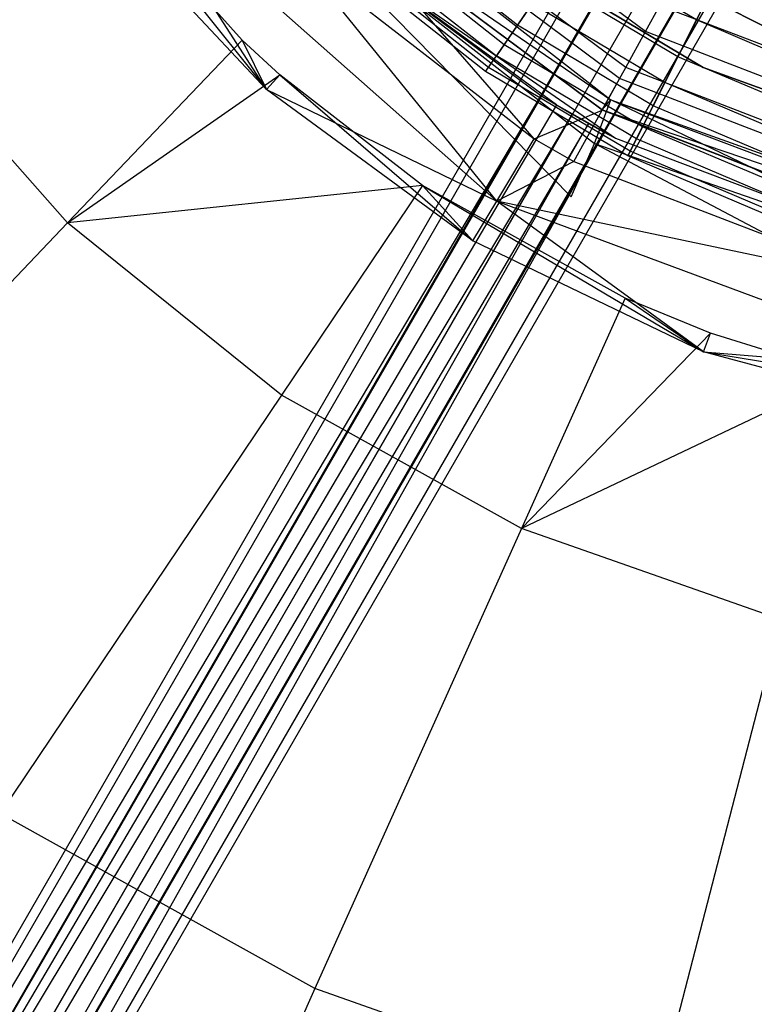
# Model space of a CAD drawing. Extents: x 5.4 to 34.8, y -14.7 to 14.7.
# Tile 134 of 251: x 17.3 to 19.1, y -4.8 to -2.4. Entities that reach past the tile are written whole.
import ezdxf

# ---------------------------------------------------------------- set-up
doc = ezdxf.new("R2010")
doc.units = 0
doc.header["$LTSCALE"] = 2.54
doc.layers.get('0').update_dxf_attribs({"color": 13, "linetype": 'CONTINUOUS'})

# ---------------------------------------------------------------- blocks, each defined once
blk = doc.blocks.new('BOHO_S_PM_7777_STL')
at = {"color": 0}
for p, q in [((18.8009, -2.3961, 26.2386), (18.2034, -1.9508, 26.2386)), ((18.8009, -2.3961, 26.2386), (18.2034, -1.9508, 26.2386)), ((17.8142, -2.417, 25.563), (17.4389, -1.9922, 25.563)), ((17.4389, -1.9922, 25.563), (17.8743, -2.5379, 25.6432)), ((17.8142, -2.417, 25.563), (17.4389, -1.9922, 25.563)), ((17.4389, -1.9922, 25.563), (17.8743, -2.5379, 25.6432)), ((17.9766, -1.9858, 25.6517), (18.7162, -2.5631, 25.6517)), ((17.9766, -1.9858, 25.6517), (18.7162, -2.5631, 25.6517)), ((17.5354, -2.0123, 25.8475), (18.437, -2.8108, 25.8475)), ((17.8743, -2.5379, 25.6432), (17.5354, -2.0123, 25.8475)), ((17.8743, -2.5379, 25.6432), (17.5354, -2.0123, 25.8475)), ((17.5354, -2.0123, 25.8475), (18.437, -2.8108, 25.8475)), ((18.7376, -2.5108, 26.5706), (18.1116, -2.0442, 26.5706)), ((18.7376, -2.5108, 26.5706), (18.1116, -2.0442, 26.5706)), ((18.7524, -2.484, 25.9286), (18.133, -2.0224, 25.9286)), ((18.7524, -2.484, 25.9286), (18.133, -2.0224, 25.9286)), ((18.6191, -2.7997, 25.4449), (17.8832, -2.0512, 25.4475)), ((17.8832, -2.0512, 25.4475), (18.6758, -2.6699, 25.4475)), ((17.8832, -2.0512, 25.4475), (18.6758, -2.6699, 25.4475)), ((18.72, -2.0782, 21.0794), (15.97, -6.8413, 21.0794)), ((18.72, -2.0782, 21.0794), (15.97, -6.8413, 21.0794)), ((18.7403, -2.0899, 21.1669), (15.9903, -6.853, 21.1669)), ((18.7403, -2.0899, 21.1669), (15.9903, -6.853, 21.1669)), ((18.7403, -2.0899, 20.9919), (15.9903, -6.853, 20.9919)), ((18.7403, -2.0899, 20.9919), (15.9903, -6.853, 20.9919)), ((17.8743, -2.5379, 25.6432), (17.4462, -2.0817, 25.6432)), ((17.8743, -2.5379, 25.6432), (17.4462, -2.0817, 25.6432)), ((18.5287, -2.6578, 25.8507), (18.0495, -2.1073, 26.1937)), ((18.5287, -2.6578, 25.8507), (18.0495, -2.1073, 26.1937)), ((18.6949, -2.5883, 26.1937), (18.0495, -2.1073, 26.1937)), ((18.6949, -2.5883, 26.1937), (18.0495, -2.1073, 26.1937)), ((18.6953, -2.5876, 25.704), (18.0501, -2.1067, 25.704)), ((18.0501, -2.1067, 25.704), (18.7162, -2.5631, 25.6517)), ((18.0501, -2.1067, 25.704), (18.7162, -2.5631, 25.6517)), ((18.6953, -2.5876, 25.704), (18.0501, -2.1067, 25.704)), ((18.7958, -2.1219, 20.9279), (16.0458, -6.8851, 20.9279)), ((18.7958, -2.1219, 20.9279), (16.0458, -6.8851, 20.9279)), ((18.4878, -2.3806, 17.6916), (18.1851, -2.1415, 17.6916)), ((18.4878, -2.3806, 17.6916), (18.1851, -2.1415, 17.6916)), ((18.7935, -2.1206, 21.2294), (18.5445, -2.5518, 21.2294)), ((18.7935, -2.1206, 21.2294), (18.5445, -2.5518, 21.2294)), ((18.8716, -2.1657, 20.9044), (16.1216, -6.9288, 20.9044)), ((18.8716, -2.1657, 20.9044), (16.1216, -6.9288, 20.9044)), ((18.4552, -2.428, 16.0134), (18.1465, -2.1842, 16.0134)), ((18.4552, -2.428, 16.0134), (18.1465, -2.1842, 16.0134)), ((18.9255, -2.3676, 15.2737), (18.6206, -2.187, 15.2737)), ((18.9255, -2.3676, 15.2737), (18.6206, -2.187, 15.2737)), ((18.9255, -2.3676, 15.2737), (19.0245, -2.1718, 14.9409)), ((18.9255, -2.3676, 15.2737), (19.0245, -2.1718, 14.9409)), ((18.9474, -2.2094, 20.9279), (16.1974, -6.9726, 20.9279)), ((18.9474, -2.2094, 20.9279), (16.1974, -6.9726, 20.9279)), ((17.9492, -2.2093, 25.8507), (18.5287, -2.6578, 25.8507)), ((18.437, -2.8108, 25.8475), (17.9492, -2.2093, 25.8507)), ((18.437, -2.8108, 25.8475), (17.9492, -2.2093, 25.8507)), ((17.9492, -2.2093, 25.8507), (18.5287, -2.6578, 25.8507)), ((18.1241, -2.2089, 17.2516), (18.4363, -2.4555, 17.2516)), ((18.1241, -2.2089, 17.2516), (18.4363, -2.4555, 17.2516)), ((18.7007, -2.642, 21.2294), (18.9496, -2.2107, 21.2294)), ((18.7007, -2.642, 21.2294), (18.9496, -2.2107, 21.2294)), ((19.1278, -2.4024, 154.4311), (18.7553, -2.2119, 154.4311)), ((18.7553, -2.2119, 154.3511), (19.1278, -2.4024, 154.3511)), ((19.1278, -2.4024, 154.4311), (18.7553, -2.2119, 154.4311)), ((18.7553, -2.2119, 154.3511), (19.1278, -2.4024, 154.3511)), ((18.4171, -2.4835, 16.4063), (18.1013, -2.2341, 16.4063)), ((18.4171, -2.4835, 16.4063), (18.1013, -2.2341, 16.4063)), ((18.9416, -2.4838, 154.1511), (18.4929, -2.2156, 154.1511)), ((18.4929, -2.2156, 161.7511), (18.9416, -2.4838, 161.7511)), ((18.9416, -2.4838, 154.1511), (18.4929, -2.2156, 154.1511)), ((18.4929, -2.2156, 161.7511), (18.9416, -2.4838, 161.7511)), ((19.0028, -2.2414, 21.1669), (16.2528, -7.0046, 21.1669)), ((19.0028, -2.2414, 20.9919), (16.2528, -7.0046, 20.9919)), ((19.0028, -2.2414, 20.9919), (16.2528, -7.0046, 20.9919)), ((19.0028, -2.2414, 21.1669), (16.2528, -7.0046, 21.1669)), ((19.0231, -2.2532, 21.0794), (16.2731, -7.0163, 21.0794)), ((19.0231, -2.2532, 21.0794), (16.2731, -7.0163, 21.0794)), ((18.4099, -2.4939, 16.8047), (18.0928, -2.2435, 16.8047)), ((18.4099, -2.4939, 16.8047), (18.0928, -2.2435, 16.8047)), ((18.1326, -2.2455, 21.4263), (18.7278, -2.6564, 21.4263)), ((18.5829, -2.5751, 21.2484), (18.1326, -2.2455, 21.4263)), ((18.1326, -2.2455, 21.4263), (18.5445, -2.5518, 21.2294)), ((18.5829, -2.5751, 21.2484), (18.1326, -2.2455, 21.4263)), ((18.1326, -2.2455, 21.4263), (18.7278, -2.6564, 21.4263)), ((18.1326, -2.2455, 21.4263), (18.5445, -2.5518, 21.2294)), ((18.1326, -2.2455, 21.2294), (18.5445, -2.5518, 21.2294)), ((18.1326, -2.2455, 21.2294), (18.5445, -2.5518, 21.2294)), ((18.5637, -2.2699, 18.1204), (18.4878, -2.3806, 17.6916)), ((18.5637, -2.2699, 18.1204), (18.4878, -2.3806, 17.6916)), ((18.8802, -2.4573, 18.1204), (18.5637, -2.2699, 18.1204)), ((18.8802, -2.4573, 18.1204), (18.5637, -2.2699, 18.1204)), ((18.9597, -2.3001, 18.5337), (18.8802, -2.4573, 18.1204)), ((18.9597, -2.3001, 18.5337), (18.8802, -2.4573, 18.1204)), ((18.4552, -2.428, 16.0134), (18.5235, -2.3285, 15.6335)), ((18.4552, -2.428, 16.0134), (18.5235, -2.3285, 15.6335)), ((18.8481, -2.5208, 15.6335), (18.5235, -2.3285, 15.6335)), ((18.8481, -2.5208, 15.6335), (18.5235, -2.3285, 15.6335)), ((18.8009, -2.3961, 26.2386), (18.8363, -2.3319, 26.5706)), ((18.8009, -2.3961, 26.2386), (18.8363, -2.3319, 26.5706)), ((18.8363, -2.3319, 26.5706), (19.5131, -2.5923, 26.5706)), ((18.8363, -2.3319, 26.5706), (19.5131, -2.5923, 26.5706)), ((17.3876, -2.8637, 24.9682), (16.943, -2.3604, 24.9682)), ((17.3876, -2.8637, 24.9682), (16.943, -2.3604, 24.9682)), ((18.4878, -2.3806, 17.6916), (18.4363, -2.4555, 17.2516)), ((18.4878, -2.3806, 17.6916), (18.4363, -2.4555, 17.2516)), ((18.8197, -2.5771, 17.6916), (18.4878, -2.3806, 17.6916)), ((18.8197, -2.5771, 17.6916), (18.4878, -2.3806, 17.6916)), ((18.8481, -2.5208, 15.6335), (18.9255, -2.3676, 15.2737)), ((18.8481, -2.5208, 15.6335), (18.9255, -2.3676, 15.2737)), ((19.2518, -2.506, 15.2737), (18.9255, -2.3676, 15.2737)), ((19.2518, -2.506, 15.2737), (18.9255, -2.3676, 15.2737)), ((18.7524, -2.484, 25.9286), (18.8009, -2.3961, 26.2386)), ((18.7524, -2.484, 25.9286), (18.8009, -2.3961, 26.2386)), ((19.4963, -2.6637, 26.2386), (18.8009, -2.3961, 26.2386)), ((19.4963, -2.6637, 26.2386), (18.8009, -2.3961, 26.2386)), ((17.8142, -2.417, 25.563), (17.3876, -2.8637, 24.9682)), ((17.8142, -2.417, 25.563), (17.3876, -2.8637, 24.9682)), ((17.9063, -2.5017, 25.563), (17.8142, -2.417, 25.563)), ((17.8142, -2.417, 25.563), (17.8743, -2.5379, 25.6432)), ((17.8142, -2.417, 25.563), (17.8743, -2.5379, 25.6432)), ((17.9063, -2.5017, 25.563), (17.8142, -2.417, 25.563)), ((18.4171, -2.4835, 16.4063), (18.4552, -2.428, 16.0134)), ((18.4171, -2.4835, 16.4063), (18.4552, -2.428, 16.0134)), ((18.7937, -2.6285, 16.0134), (18.4552, -2.428, 16.0134)), ((18.7937, -2.6285, 16.0134), (18.4552, -2.428, 16.0134)), ((18.4099, -2.4939, 16.8047), (18.4363, -2.4555, 17.2516)), ((18.4099, -2.4939, 16.8047), (18.4363, -2.4555, 17.2516)), ((18.7787, -2.6582, 17.2516), (18.4363, -2.4555, 17.2516)), ((18.7787, -2.6582, 17.2516), (18.4363, -2.4555, 17.2516)), ((18.8802, -2.4573, 18.1204), (18.8197, -2.5771, 17.6916)), ((18.8802, -2.4573, 18.1204), (18.8197, -2.5771, 17.6916)), ((19.2188, -2.6009, 18.1204), (18.8802, -2.4573, 18.1204)), ((19.2188, -2.6009, 18.1204), (18.8802, -2.4573, 18.1204)), ((17.3876, -2.8637, 24.9682), (17.9063, -2.5017, 25.563)), ((17.3876, -2.8637, 24.9682), (17.9063, -2.5017, 25.563)), ((17.9063, -2.5017, 25.563), (17.8743, -2.5379, 25.6432)), ((17.9063, -2.5017, 25.563), (17.8743, -2.5379, 25.6432)), ((18.2558, -2.7722, 25.563), (17.9063, -2.5017, 25.563)), ((17.9063, -2.5017, 25.563), (18.3789, -2.9077, 25.6432)), ((17.9063, -2.5017, 25.563), (18.3789, -2.9077, 25.6432)), ((18.2558, -2.7722, 25.563), (17.9063, -2.5017, 25.563)), ((18.4099, -2.4939, 16.8047), (18.4171, -2.4835, 16.4063)), ((18.4099, -2.4939, 16.8047), (18.4171, -2.4835, 16.4063)), ((18.7576, -2.6999, 16.8047), (18.4099, -2.4939, 16.8047)), ((18.7576, -2.6999, 16.8047), (18.4099, -2.4939, 16.8047)), ((18.7634, -2.6885, 16.4063), (18.4171, -2.4835, 16.4063)), ((18.7634, -2.6885, 16.4063), (18.4171, -2.4835, 16.4063)), ((18.6953, -2.5876, 25.704), (18.7524, -2.484, 25.9286)), ((18.6953, -2.5876, 25.704), (18.7524, -2.484, 25.9286)), ((19.4734, -2.7614, 25.9286), (18.7524, -2.484, 25.9286)), ((19.4734, -2.7614, 25.9286), (18.7524, -2.484, 25.9286)), ((19.433, -2.6623, 154.1511), (18.9416, -2.4838, 154.1511)), ((18.9416, -2.4838, 161.7511), (19.433, -2.6623, 161.7511)), ((18.9416, -2.4838, 154.1511), (18.9416, -2.4838, 161.7511)), ((19.433, -2.6623, 154.1511), (18.9416, -2.4838, 154.1511)), ((18.9416, -2.4838, 161.7511), (19.433, -2.6623, 161.7511)), ((18.9416, -2.4838, 154.1511), (18.9416, -2.4838, 161.7511)), ((18.7376, -2.5108, 26.5706), (18.6949, -2.5883, 26.1937)), ((18.7376, -2.5108, 26.5706), (18.6949, -2.5883, 26.1937)), ((19.4664, -2.7912, 26.5706), (18.7376, -2.5108, 26.5706)), ((19.4664, -2.7912, 26.5706), (18.7376, -2.5108, 26.5706)), ((18.7937, -2.6285, 16.0134), (18.8481, -2.5208, 15.6335)), ((18.7937, -2.6285, 16.0134), (18.8481, -2.5208, 15.6335)), ((19.1955, -2.6681, 15.6335), (18.8481, -2.5208, 15.6335)), ((19.1955, -2.6681, 15.6335), (18.8481, -2.5208, 15.6335)), ((18.3789, -2.9077, 25.6432), (17.8743, -2.5379, 25.6432)), ((17.8743, -2.5379, 25.6432), (18.437, -2.8108, 25.8475)), ((18.3789, -2.9077, 25.6432), (17.8743, -2.5379, 25.6432)), ((17.8743, -2.5379, 25.6432), (18.437, -2.8108, 25.8475)), ((18.5445, -2.5518, 21.2294), (15.9903, -6.853, 21.1669)), ((18.5445, -2.5518, 21.2294), (15.9903, -6.853, 21.1669)), ((16.0458, -6.8851, 21.231), (18.5445, -2.5518, 21.2294)), ((16.0458, -6.8851, 21.231), (18.5445, -2.5518, 21.2294)), ((18.5829, -2.5751, 21.2484), (16.0458, -6.8851, 21.231)), ((18.5829, -2.5751, 21.2484), (16.0458, -6.8851, 21.231)), ((18.5445, -2.5518, 21.2294), (18.5829, -2.5751, 21.2484)), ((18.5445, -2.5518, 21.2294), (18.5829, -2.5751, 21.2484)), ((18.5829, -2.5751, 21.2484), (18.7278, -2.6564, 21.4263)), ((18.5829, -2.5751, 21.2484), (18.6219, -2.5981, 21.2544)), ((18.5829, -2.5751, 21.2484), (18.7278, -2.6564, 21.4263)), ((18.5829, -2.5751, 21.2484), (18.6219, -2.5981, 21.2544)), ((18.6758, -2.6699, 25.4475), (18.7162, -2.5631, 25.6517)), ((18.6758, -2.6699, 25.4475), (18.7162, -2.5631, 25.6517)), ((18.6953, -2.5876, 25.704), (18.7162, -2.5631, 25.6517)), ((18.6953, -2.5876, 25.704), (18.7162, -2.5631, 25.6517)), ((19.6093, -2.9928, 25.4475), (18.7162, -2.5631, 25.6517)), ((18.7162, -2.5631, 25.6517), (19.5841, -2.8734, 25.6517)), ((19.6093, -2.9928, 25.4475), (18.7162, -2.5631, 25.6517)), ((18.7162, -2.5631, 25.6517), (19.5841, -2.8734, 25.6517)), ((18.7162, -2.5631, 25.6517), (19.5723, -2.8858, 25.6755)), ((18.7162, -2.5631, 25.6517), (19.5723, -2.8858, 25.6755)), ((18.6219, -2.5981, 21.2544), (16.0458, -6.8851, 21.231)), ((18.6219, -2.5981, 21.2544), (16.0458, -6.8851, 21.231)), ((18.6219, -2.5981, 21.2544), (16.1216, -6.9288, 21.2544)), ((18.6219, -2.5981, 21.2544), (16.1216, -6.9288, 21.2544)), ((18.5287, -2.6578, 25.8507), (18.6949, -2.5883, 26.1937)), ((18.5287, -2.6578, 25.8507), (18.6949, -2.5883, 26.1937)), ((18.6219, -2.5981, 21.2544), (18.7278, -2.6564, 21.4263)), ((18.6219, -2.5981, 21.2544), (18.7278, -2.6564, 21.4263)), ((18.6219, -2.5981, 21.2544), (18.6614, -2.6205, 21.2484)), ((18.6219, -2.5981, 21.2544), (18.6614, -2.6205, 21.2484)), ((18.6258, -2.7136, 25.8507), (18.6949, -2.5883, 26.1937)), ((18.6258, -2.7136, 25.8507), (18.6949, -2.5883, 26.1937)), ((19.4462, -2.8773, 26.1937), (18.6949, -2.5883, 26.1937)), ((19.4462, -2.8773, 26.1937), (18.6949, -2.5883, 26.1937)), ((19.4463, -2.8765, 25.704), (18.6953, -2.5876, 25.704)), ((18.6953, -2.5876, 25.704), (19.5723, -2.8858, 25.6755)), ((18.6953, -2.5876, 25.704), (19.5723, -2.8858, 25.6755)), ((19.4463, -2.8765, 25.704), (18.6953, -2.5876, 25.704)), ((18.8197, -2.5771, 17.6916), (18.7787, -2.6582, 17.2516)), ((18.8197, -2.5771, 17.6916), (18.7787, -2.6582, 17.2516)), ((19.1748, -2.7277, 17.6916), (18.8197, -2.5771, 17.6916)), ((19.1748, -2.7277, 17.6916), (18.8197, -2.5771, 17.6916)), ((18.6614, -2.6205, 21.2484), (16.1216, -6.9288, 21.2544)), ((18.6614, -2.6205, 21.2484), (16.1216, -6.9288, 21.2544)), ((16.1974, -6.9726, 21.231), (18.6614, -2.6205, 21.2484)), ((16.1974, -6.9726, 21.231), (18.6614, -2.6205, 21.2484)), ((18.6614, -2.6205, 21.2484), (18.7278, -2.6564, 21.4263)), ((18.6614, -2.6205, 21.2484), (18.7278, -2.6564, 21.4263)), ((18.6614, -2.6205, 21.2484), (18.6983, -2.6407, 21.231)), ((18.6614, -2.6205, 21.2484), (18.6983, -2.6407, 21.231)), ((18.6983, -2.6407, 21.231), (16.1974, -6.9726, 21.231)), ((18.6983, -2.6407, 21.231), (16.1974, -6.9726, 21.231)), ((18.7007, -2.642, 21.2294), (16.1974, -6.9726, 21.231)), ((18.7007, -2.642, 21.2294), (16.1974, -6.9726, 21.231)), ((18.7007, -2.642, 21.2294), (16.2528, -7.0046, 21.1669)), ((18.7007, -2.642, 21.2294), (16.2528, -7.0046, 21.1669)), ((18.6983, -2.6407, 21.231), (18.7278, -2.6564, 21.4263)), ((18.6983, -2.6407, 21.231), (18.7278, -2.6564, 21.4263)), ((18.6983, -2.6407, 21.231), (18.7278, -2.6564, 21.2294)), ((18.6983, -2.6407, 21.231), (18.7007, -2.642, 21.2294)), ((18.7007, -2.642, 21.2294), (18.7278, -2.6564, 21.2294)), ((18.7634, -2.6885, 16.4063), (18.7937, -2.6285, 16.0134)), ((18.7634, -2.6885, 16.4063), (18.7937, -2.6285, 16.0134)), ((19.1559, -2.7821, 16.0134), (18.7937, -2.6285, 16.0134)), ((19.1559, -2.7821, 16.0134), (18.7937, -2.6285, 16.0134)), ((18.437, -2.8108, 25.8475), (18.5287, -2.6578, 25.8507)), ((18.437, -2.8108, 25.8475), (18.5287, -2.6578, 25.8507)), ((18.5287, -2.6578, 25.8507), (18.6258, -2.7136, 25.8507)), ((18.5287, -2.6578, 25.8507), (18.6258, -2.7136, 25.8507)), ((18.6191, -2.7997, 25.4449), (18.6758, -2.6699, 25.4475)), ((19.5345, -3.1227, 25.4449), (18.6758, -2.6699, 25.4475)), ((18.6758, -2.6699, 25.4475), (19.6093, -2.9928, 25.4475)), ((18.6758, -2.6699, 25.4475), (19.6093, -2.9928, 25.4475)), ((18.7278, -2.6564, 21.4263), (19.404, -2.9128, 21.4263)), ((18.7278, -2.6564, 21.4263), (19.404, -2.9128, 21.4263)), ((18.7278, -2.6564, 21.4263), (18.7278, -2.6564, 21.2294)), ((18.7278, -2.6564, 21.2294), (19.404, -2.9128, 21.2294)), ((18.7278, -2.6564, 21.4263), (18.7278, -2.6564, 21.2294)), ((18.7278, -2.6564, 21.2294), (19.404, -2.9128, 21.2294)), ((18.7787, -2.6582, 17.2516), (18.7576, -2.6999, 16.8047)), ((18.7787, -2.6582, 17.2516), (18.7576, -2.6999, 16.8047)), ((19.145, -2.8136, 17.2516), (18.7787, -2.6582, 17.2516)), ((19.145, -2.8136, 17.2516), (18.7787, -2.6582, 17.2516)), ((18.7576, -2.6999, 16.8047), (18.7634, -2.6885, 16.4063)), ((18.7576, -2.6999, 16.8047), (18.7634, -2.6885, 16.4063)), ((19.1338, -2.8456, 16.4063), (18.7634, -2.6885, 16.4063)), ((19.1338, -2.8456, 16.4063), (18.7634, -2.6885, 16.4063)), ((18.6258, -2.7136, 25.8507), (18.437, -2.8108, 25.8475)), ((18.6258, -2.7136, 25.8507), (18.437, -2.8108, 25.8475)), ((18.6258, -2.7136, 25.8507), (19.4134, -3.0166, 25.8507)), ((18.6258, -2.7136, 25.8507), (19.4134, -3.0166, 25.8507)), ((19.1297, -2.8576, 16.8047), (18.7576, -2.6999, 16.8047)), ((19.1297, -2.8576, 16.8047), (18.7576, -2.6999, 16.8047)), ((18.2558, -2.7722, 25.563), (17.3876, -2.8637, 24.9682)), ((18.2558, -2.7722, 25.563), (17.3876, -2.8637, 24.9682)), ((18.2558, -2.7722, 25.563), (17.9109, -3.2846, 24.9682)), ((18.2558, -2.7722, 25.563), (17.9109, -3.2846, 24.9682)), ((18.7512, -3.0477, 25.563), (18.2558, -2.7722, 25.563)), ((18.2558, -2.7722, 25.563), (18.3789, -2.9077, 25.6432)), ((18.2558, -2.7722, 25.563), (18.3789, -2.9077, 25.6432)), ((18.2558, -2.7722, 25.563), (18.9428, -3.1785, 25.6432)), ((18.2558, -2.7722, 25.563), (18.9428, -3.1785, 25.6432)), ((18.7512, -3.0477, 25.563), (18.2558, -2.7722, 25.563)), ((18.3789, -2.9077, 25.6432), (18.437, -2.8108, 25.8475)), ((18.3789, -2.9077, 25.6432), (18.437, -2.8108, 25.8475)), ((19.4134, -3.0166, 25.8507), (18.437, -2.8108, 25.8475)), ((18.437, -2.8108, 25.8475), (19.5661, -3.2296, 25.8475)), ((19.4134, -3.0166, 25.8507), (18.437, -2.8108, 25.8475)), ((18.9428, -3.1785, 25.6432), (18.437, -2.8108, 25.8475)), ((18.9428, -3.1785, 25.6432), (18.437, -2.8108, 25.8475)), ((18.437, -2.8108, 25.8475), (19.5661, -3.2296, 25.8475)), ((17.3876, -2.8637, 24.9682), (16.5363, -3.7553, 23.9095)), ((17.3876, -2.8637, 24.9682), (16.5363, -3.7553, 23.9095)), ((17.9109, -3.2846, 24.9682), (17.3876, -2.8637, 24.9682)), ((17.9109, -3.2846, 24.9682), (17.3876, -2.8637, 24.9682)), ((18.9428, -3.1785, 25.6432), (18.3789, -2.9077, 25.6432)), ((18.9428, -3.1785, 25.6432), (18.3789, -2.9077, 25.6432)), ((18.7512, -3.0477, 25.563), (18.4978, -3.611, 24.9682)), ((18.7512, -3.0477, 25.563), (18.4978, -3.611, 24.9682)), ((18.9596, -3.1332, 25.563), (18.7512, -3.0477, 25.563)), ((18.7512, -3.0477, 25.563), (18.9428, -3.1785, 25.6432)), ((18.7512, -3.0477, 25.563), (18.9428, -3.1785, 25.6432)), ((18.9596, -3.1332, 25.563), (18.7512, -3.0477, 25.563)), ((18.9596, -3.1332, 25.563), (18.4978, -3.611, 24.9682)), ((18.9596, -3.1332, 25.563), (18.4978, -3.611, 24.9682)), ((18.9428, -3.1785, 25.6432), (18.9596, -3.1332, 25.563)), ((18.9428, -3.1785, 25.6432), (18.9596, -3.1332, 25.563)), ((19.286, -3.2356, 25.563), (18.9596, -3.1332, 25.563)), ((19.286, -3.2356, 25.563), (18.9596, -3.1332, 25.563)), ((19.547, -3.341, 25.6432), (18.9428, -3.1785, 25.6432)), ((18.9428, -3.1785, 25.6432), (19.286, -3.2356, 25.563)), ((18.9428, -3.1785, 25.6432), (19.286, -3.2356, 25.563)), ((18.9428, -3.1785, 25.6432), (19.5661, -3.2296, 25.8475)), ((19.547, -3.341, 25.6432), (18.9428, -3.1785, 25.6432)), ((18.9428, -3.1785, 25.6432), (19.5661, -3.2296, 25.8475)), ((19.286, -3.2356, 25.563), (18.4978, -3.611, 24.9682)), ((19.286, -3.2356, 25.563), (18.4978, -3.611, 24.9682)), ((17.9109, -3.2846, 24.9682), (17.2226, -4.3072, 23.9095)), ((17.9109, -3.2846, 24.9682), (17.2226, -4.3072, 23.9095)), ((18.4978, -3.611, 24.9682), (17.9109, -3.2846, 24.9682)), ((18.4978, -3.611, 24.9682), (17.9109, -3.2846, 24.9682)), ((18.4978, -3.611, 24.9682), (17.9922, -4.7353, 23.9095)), ((18.4978, -3.611, 24.9682), (17.9922, -4.7353, 23.9095)), ((19.1315, -3.8336, 24.9682), (18.4978, -3.611, 24.9682)), ((19.1315, -3.8336, 24.9682), (18.4978, -3.611, 24.9682)), ((18.8231, -5.0271, 23.9095), (19.1315, -3.8336, 24.9682)), ((18.8231, -5.0271, 23.9095), (19.1315, -3.8336, 24.9682)), ((17.9922, -4.7353, 23.9095), (17.2226, -4.3072, 23.9095)), ((17.9922, -4.7353, 23.9095), (17.2226, -4.3072, 23.9095)), ((17.9922, -4.7353, 23.9095), (17.299, -6.2766, 22.4925)), ((17.9922, -4.7353, 23.9095), (17.299, -6.2766, 22.4925)), ((18.8231, -5.0271, 23.9095), (17.9922, -4.7353, 23.9095)), ((18.8231, -5.0271, 23.9095), (17.9922, -4.7353, 23.9095))]:
    blk.add_line(p, q, dxfattribs=at)

msp = doc.modelspace()

# ---------------------------------------------------------------- block references
at = {"color": 0}
msp.add_blockref('BOHO_S_PM_7777_STL', (0, 0), dxfattribs=at)

doc.saveas('drawing.dxf')
